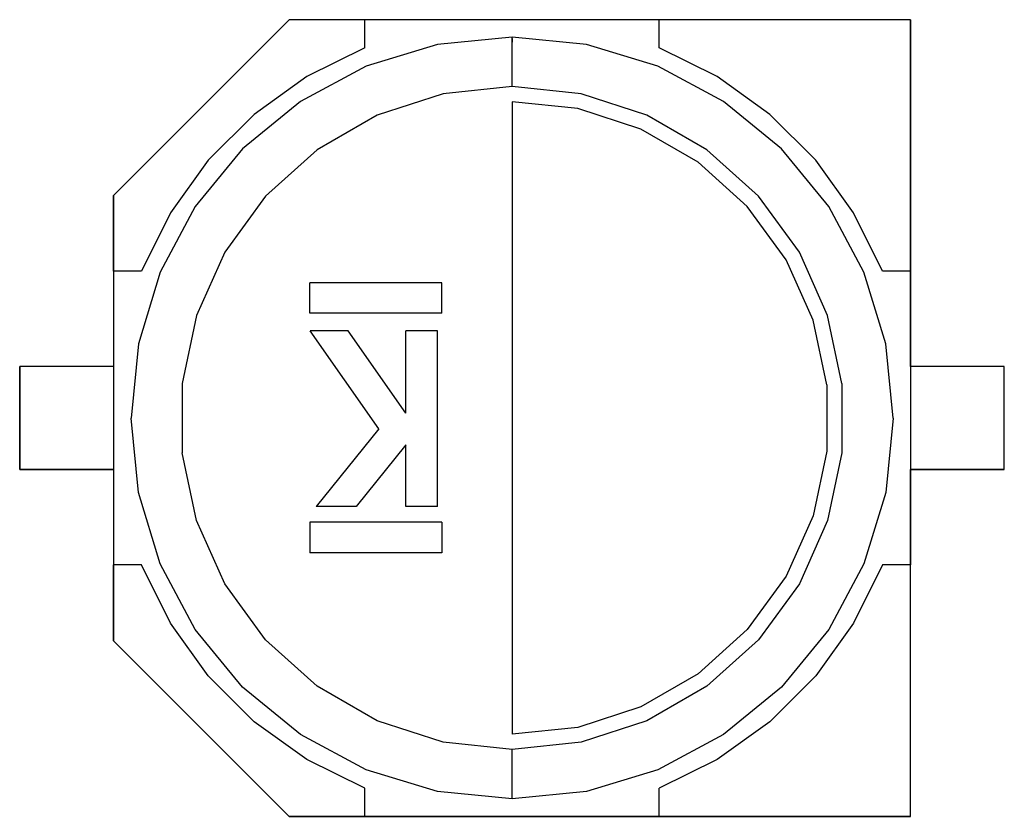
# Model space of a CAD drawing. Header units: inches. Extents: x 0 to 474, y -297 to 0.
# Tile 188 of 256: x 213.41 to 223.91, y -177.53 to -169.03. Entities that reach past the tile are written whole.
import ezdxf

# ---------------------------------------------------------------- set-up
doc = ezdxf.new("R2010")
doc.units = ezdxf.units.IN
doc.header["$MEASUREMENT"] = 0

msp = doc.modelspace()

# ---------------------------------------------------------------- linework, layer by layer
at = {"color": 7, "true_color": 0xffffff}
for p, q in [((216.284, -169.031), (214.41, -170.905)), ((216.284, -169.031), (214.41, -170.905)), ((222.91, -169.031), (216.284, -169.031)), ((217.092, -169.031), (216.284, -169.031)), ((217.092, -169.331), (217.092, -169.031)), ((220.228, -169.031), (217.092, -169.031)), ((220.228, -169.331), (220.228, -169.031)), ((222.91, -169.031), (220.228, -169.031)), ((222.91, -172.731), (222.91, -169.031)), ((222.91, -169.031), (222.91, -171.713)), ((218.66, -169.218), (217.867, -169.296)), ((219.453, -169.296), (218.66, -169.218)), ((218.66, -169.232), (218.66, -169.218)), ((218.66, -169.27), (218.66, -169.232)), ((218.66, -169.232), (218.66, -169.27)), ((217.092, -169.331), (216.471, -169.638)), ((217.867, -169.296), (217.105, -169.528)), ((218.66, -169.333), (218.66, -169.27)), ((218.66, -169.416), (218.66, -169.333)), ((220.215, -169.528), (219.453, -169.296)), ((220.849, -169.638), (220.228, -169.331)), ((218.66, -169.516), (218.66, -169.416)), ((217.105, -169.528), (216.403, -169.903)), ((218.66, -169.627), (218.66, -169.516)), ((220.917, -169.903), (220.215, -169.528)), ((216.471, -169.638), (215.909, -170.041)), ((218.66, -169.743), (218.66, -169.627)), ((221.411, -170.041), (220.849, -169.638)), ((218.66, -169.743), (217.924, -169.821)), ((219.396, -169.821), (218.66, -169.743)), ((217.924, -169.821), (217.221, -170.049)), ((220.099, -170.049), (219.396, -169.821)), ((216.403, -169.903), (215.787, -170.408)), ((219.362, -169.98), (218.66, -169.906)), ((218.66, -169.906), (218.66, -176.656)), ((220.033, -170.198), (219.362, -169.98)), ((221.533, -170.408), (220.917, -169.903)), ((215.909, -170.041), (215.42, -170.53)), ((217.221, -170.049), (216.581, -170.419)), ((220.739, -170.419), (220.099, -170.049)), ((221.9, -170.53), (221.411, -170.041)), ((220.644, -170.551), (220.033, -170.198)), ((215.787, -170.408), (215.282, -171.024)), ((222.038, -171.024), (221.533, -170.408)), ((216.581, -170.419), (216.031, -170.914)), ((221.289, -170.914), (220.739, -170.419)), ((215.42, -170.53), (215.017, -171.092)), ((221.168, -171.023), (220.644, -170.551)), ((222.303, -171.092), (221.9, -170.53)), ((214.41, -170.905), (214.41, -172.731)), ((214.41, -171.713), (214.41, -170.905)), ((216.031, -170.914), (215.596, -171.512)), ((221.724, -171.512), (221.289, -170.914)), ((215.282, -171.024), (214.907, -171.726)), ((221.583, -171.594), (221.168, -171.023)), ((222.413, -171.726), (222.038, -171.024)), ((215.017, -171.092), (214.71, -171.713)), ((222.61, -171.713), (222.303, -171.092)), ((215.596, -171.512), (215.296, -172.188)), ((222.024, -172.188), (221.724, -171.512)), ((221.87, -172.238), (221.583, -171.594)), ((214.71, -171.713), (214.41, -171.713)), ((214.41, -171.713), (214.41, -174.849)), ((214.907, -171.726), (214.675, -172.488)), ((222.645, -172.488), (222.413, -171.726)), ((222.91, -171.713), (222.61, -171.713)), ((222.91, -171.713), (222.91, -174.849)), ((216.503, -172.163), (216.503, -171.837)), ((217.91, -171.837), (216.503, -171.837)), ((217.91, -172.163), (217.91, -171.837)), ((215.296, -172.188), (215.142, -172.911)), ((217.91, -172.163), (216.503, -172.163)), ((222.178, -172.911), (222.024, -172.188)), ((222.016, -172.928), (221.87, -172.238)), ((217.24, -173.396), (216.507, -172.35)), ((216.913, -172.35), (216.507, -172.35)), ((217.529, -173.23), (216.913, -172.35)), ((217.529, -173.23), (217.529, -172.35)), ((217.865, -172.35), (217.529, -172.35)), ((217.865, -174.225), (217.865, -172.35)), ((214.675, -172.488), (214.597, -173.281)), ((222.723, -173.281), (222.645, -172.488)), ((214.41, -172.731), (213.41, -172.731)), ((213.41, -172.731), (213.41, -173.831)), ((213.41, -173.831), (213.41, -172.731)), ((214.41, -172.731), (213.41, -172.731)), ((223.91, -172.731), (222.91, -172.731)), ((223.91, -172.731), (222.91, -172.731)), ((223.91, -173.831), (223.91, -172.731)), ((223.91, -173.831), (223.91, -172.731)), ((215.142, -172.911), (215.142, -173.651)), ((222.016, -172.928), (222.016, -173.634)), ((222.178, -172.911), (222.178, -173.651)), ((214.675, -174.074), (214.597, -173.281)), ((222.723, -173.281), (222.645, -174.074)), ((217.24, -173.396), (216.572, -174.225)), ((215.296, -174.374), (215.142, -173.651)), ((217.529, -173.566), (216.997, -174.225)), ((217.529, -174.225), (217.529, -173.566)), ((222.016, -173.634), (221.87, -174.324)), ((222.178, -173.651), (222.024, -174.374)), ((213.41, -173.831), (214.41, -173.831)), ((214.41, -173.831), (213.41, -173.831)), ((214.41, -173.831), (214.41, -175.657)), ((222.91, -177.531), (222.91, -173.831)), ((222.91, -173.831), (223.91, -173.831)), ((223.91, -173.831), (222.91, -173.831)), ((214.907, -174.836), (214.675, -174.074)), ((222.645, -174.074), (222.413, -174.836)), ((216.997, -174.225), (216.572, -174.225)), ((217.865, -174.225), (217.529, -174.225)), ((215.596, -175.05), (215.296, -174.374)), ((216.503, -174.392), (216.503, -174.718)), ((217.91, -174.392), (216.503, -174.392)), ((217.91, -174.392), (217.91, -174.718)), ((221.87, -174.324), (221.583, -174.968)), ((222.024, -174.374), (221.724, -175.05)), ((217.91, -174.718), (216.503, -174.718)), ((214.71, -174.849), (214.41, -174.849)), ((214.41, -175.657), (214.41, -174.849)), ((215.017, -175.47), (214.71, -174.849)), ((215.282, -175.538), (214.907, -174.836)), ((222.413, -174.836), (222.038, -175.538)), ((222.61, -174.849), (222.303, -175.47)), ((222.91, -174.849), (222.61, -174.849)), ((222.91, -177.531), (222.91, -174.849)), ((221.583, -174.968), (221.168, -175.539)), ((216.031, -175.648), (215.596, -175.05)), ((221.724, -175.05), (221.289, -175.648)), ((215.42, -176.032), (215.017, -175.47)), ((215.787, -176.154), (215.282, -175.538)), ((221.168, -175.539), (220.644, -176.011)), ((222.038, -175.538), (221.533, -176.154)), ((222.303, -175.47), (221.9, -176.032)), ((214.41, -175.657), (216.284, -177.531)), ((216.284, -177.531), (214.41, -175.657)), ((216.581, -176.143), (216.031, -175.648)), ((221.289, -175.648), (220.739, -176.143)), ((215.909, -176.521), (215.42, -176.032)), ((220.644, -176.011), (220.033, -176.364)), ((221.9, -176.032), (221.411, -176.521)), ((216.403, -176.659), (215.787, -176.154)), ((217.221, -176.513), (216.581, -176.143)), ((220.739, -176.143), (220.099, -176.513)), ((221.533, -176.154), (220.917, -176.659)), ((220.033, -176.364), (219.362, -176.582)), ((216.471, -176.924), (215.909, -176.521)), ((217.924, -176.741), (217.221, -176.513)), ((219.362, -176.582), (218.66, -176.656)), ((220.099, -176.513), (219.396, -176.741)), ((221.411, -176.521), (220.849, -176.924)), ((217.105, -177.034), (216.403, -176.659)), ((220.917, -176.659), (220.215, -177.034)), ((218.66, -176.819), (217.924, -176.741)), ((219.396, -176.741), (218.66, -176.819)), ((218.66, -176.935), (218.66, -176.819)), ((217.092, -177.231), (216.471, -176.924)), ((220.849, -176.924), (220.228, -177.231)), ((218.66, -177.046), (218.66, -176.935)), ((217.867, -177.266), (217.105, -177.034)), ((218.66, -177.146), (218.66, -177.046)), ((220.215, -177.034), (219.453, -177.266)), ((217.092, -177.531), (217.092, -177.231)), ((218.66, -177.229), (218.66, -177.146)), ((218.66, -177.292), (218.66, -177.229)), ((220.228, -177.531), (220.228, -177.231)), ((218.66, -177.344), (217.867, -177.266)), ((219.453, -177.266), (218.66, -177.344)), ((218.66, -177.33), (218.66, -177.292)), ((218.66, -177.33), (218.66, -177.292)), ((218.66, -177.344), (218.66, -177.33)), ((216.284, -177.531), (222.91, -177.531)), ((217.092, -177.531), (216.284, -177.531)), ((220.228, -177.531), (217.092, -177.531)), ((222.91, -177.531), (220.228, -177.531))]:
    msp.add_line(p, q, dxfattribs=at)
at = {"color": 18, "true_color": 0x000000}
for p, q in [((216.284, -169.031), (214.41, -170.905)), ((216.284, -169.031), (214.41, -170.905)), ((222.91, -169.031), (216.284, -169.031)), ((217.092, -169.031), (216.284, -169.031)), ((217.092, -169.331), (217.092, -169.031)), ((220.228, -169.031), (217.092, -169.031)), ((220.228, -169.331), (220.228, -169.031)), ((222.91, -169.031), (220.228, -169.031)), ((222.91, -172.731), (222.91, -169.031)), ((222.91, -169.031), (222.91, -171.713)), ((218.66, -169.218), (217.867, -169.296)), ((219.453, -169.296), (218.66, -169.218)), ((218.66, -169.232), (218.66, -169.218)), ((218.66, -169.27), (218.66, -169.232)), ((218.66, -169.232), (218.66, -169.27)), ((217.092, -169.331), (216.471, -169.638)), ((217.867, -169.296), (217.105, -169.528)), ((218.66, -169.333), (218.66, -169.27)), ((218.66, -169.416), (218.66, -169.333)), ((220.215, -169.528), (219.453, -169.296)), ((220.849, -169.638), (220.228, -169.331)), ((218.66, -169.516), (218.66, -169.416)), ((217.105, -169.528), (216.403, -169.903)), ((218.66, -169.627), (218.66, -169.516)), ((220.917, -169.903), (220.215, -169.528)), ((216.471, -169.638), (215.909, -170.041)), ((218.66, -169.743), (218.66, -169.627)), ((221.411, -170.041), (220.849, -169.638)), ((218.66, -169.743), (217.924, -169.821)), ((219.396, -169.821), (218.66, -169.743)), ((217.924, -169.821), (217.221, -170.049)), ((220.099, -170.049), (219.396, -169.821)), ((216.403, -169.903), (215.787, -170.408)), ((219.362, -169.98), (218.66, -169.906)), ((218.66, -169.906), (218.66, -176.656)), ((220.033, -170.198), (219.362, -169.98)), ((221.533, -170.408), (220.917, -169.903)), ((215.909, -170.041), (215.42, -170.53)), ((217.221, -170.049), (216.581, -170.419)), ((220.739, -170.419), (220.099, -170.049)), ((221.9, -170.53), (221.411, -170.041)), ((220.644, -170.551), (220.033, -170.198)), ((215.787, -170.408), (215.282, -171.024)), ((222.038, -171.024), (221.533, -170.408)), ((216.581, -170.419), (216.031, -170.914)), ((221.289, -170.914), (220.739, -170.419)), ((215.42, -170.53), (215.017, -171.092)), ((221.168, -171.023), (220.644, -170.551)), ((222.303, -171.092), (221.9, -170.53)), ((214.41, -170.905), (214.41, -172.731)), ((214.41, -171.713), (214.41, -170.905)), ((216.031, -170.914), (215.596, -171.512)), ((221.724, -171.512), (221.289, -170.914)), ((215.282, -171.024), (214.907, -171.726)), ((221.583, -171.594), (221.168, -171.023)), ((222.413, -171.726), (222.038, -171.024)), ((215.017, -171.092), (214.71, -171.713)), ((222.61, -171.713), (222.303, -171.092)), ((215.596, -171.512), (215.296, -172.188)), ((222.024, -172.188), (221.724, -171.512)), ((221.87, -172.238), (221.583, -171.594)), ((214.71, -171.713), (214.41, -171.713)), ((214.41, -171.713), (214.41, -174.849)), ((214.907, -171.726), (214.675, -172.488)), ((222.645, -172.488), (222.413, -171.726)), ((222.91, -171.713), (222.61, -171.713)), ((222.91, -171.713), (222.91, -174.849)), ((216.503, -172.163), (216.503, -171.837)), ((217.91, -171.837), (216.503, -171.837)), ((217.91, -172.163), (217.91, -171.837)), ((215.296, -172.188), (215.142, -172.911)), ((217.91, -172.163), (216.503, -172.163)), ((222.178, -172.911), (222.024, -172.188)), ((222.016, -172.928), (221.87, -172.238)), ((217.24, -173.396), (216.507, -172.35)), ((216.913, -172.35), (216.507, -172.35)), ((217.529, -173.23), (216.913, -172.35)), ((217.529, -173.23), (217.529, -172.35)), ((217.865, -172.35), (217.529, -172.35)), ((217.865, -174.225), (217.865, -172.35)), ((214.675, -172.488), (214.597, -173.281)), ((222.723, -173.281), (222.645, -172.488)), ((214.41, -172.731), (213.41, -172.731)), ((213.41, -172.731), (213.41, -173.831)), ((213.41, -173.831), (213.41, -172.731)), ((214.41, -172.731), (213.41, -172.731)), ((223.91, -172.731), (222.91, -172.731)), ((223.91, -172.731), (222.91, -172.731)), ((223.91, -173.831), (223.91, -172.731)), ((223.91, -173.831), (223.91, -172.731)), ((215.142, -172.911), (215.142, -173.651)), ((222.016, -172.928), (222.016, -173.634)), ((222.178, -172.911), (222.178, -173.651)), ((214.675, -174.074), (214.597, -173.281)), ((222.723, -173.281), (222.645, -174.074)), ((217.24, -173.396), (216.572, -174.225)), ((215.296, -174.374), (215.142, -173.651)), ((217.529, -173.566), (216.997, -174.225)), ((217.529, -174.225), (217.529, -173.566)), ((222.016, -173.634), (221.87, -174.324)), ((222.178, -173.651), (222.024, -174.374)), ((213.41, -173.831), (214.41, -173.831)), ((214.41, -173.831), (213.41, -173.831)), ((214.41, -173.831), (214.41, -175.657)), ((222.91, -177.531), (222.91, -173.831)), ((222.91, -173.831), (223.91, -173.831)), ((223.91, -173.831), (222.91, -173.831)), ((214.907, -174.836), (214.675, -174.074)), ((222.645, -174.074), (222.413, -174.836)), ((216.997, -174.225), (216.572, -174.225)), ((217.865, -174.225), (217.529, -174.225)), ((215.596, -175.05), (215.296, -174.374)), ((216.503, -174.392), (216.503, -174.718)), ((217.91, -174.392), (216.503, -174.392)), ((217.91, -174.392), (217.91, -174.718)), ((221.87, -174.324), (221.583, -174.968)), ((222.024, -174.374), (221.724, -175.05)), ((217.91, -174.718), (216.503, -174.718)), ((214.71, -174.849), (214.41, -174.849)), ((214.41, -175.657), (214.41, -174.849)), ((215.017, -175.47), (214.71, -174.849)), ((215.282, -175.538), (214.907, -174.836)), ((222.413, -174.836), (222.038, -175.538)), ((222.61, -174.849), (222.303, -175.47)), ((222.91, -174.849), (222.61, -174.849)), ((222.91, -177.531), (222.91, -174.849)), ((221.583, -174.968), (221.168, -175.539)), ((216.031, -175.648), (215.596, -175.05)), ((221.724, -175.05), (221.289, -175.648)), ((215.42, -176.032), (215.017, -175.47)), ((215.787, -176.154), (215.282, -175.538)), ((221.168, -175.539), (220.644, -176.011)), ((222.038, -175.538), (221.533, -176.154)), ((222.303, -175.47), (221.9, -176.032)), ((214.41, -175.657), (216.284, -177.531)), ((216.284, -177.531), (214.41, -175.657)), ((216.581, -176.143), (216.031, -175.648)), ((221.289, -175.648), (220.739, -176.143)), ((215.909, -176.521), (215.42, -176.032)), ((220.644, -176.011), (220.033, -176.364)), ((221.9, -176.032), (221.411, -176.521)), ((216.403, -176.659), (215.787, -176.154)), ((217.221, -176.513), (216.581, -176.143)), ((220.739, -176.143), (220.099, -176.513)), ((221.533, -176.154), (220.917, -176.659)), ((220.033, -176.364), (219.362, -176.582)), ((216.471, -176.924), (215.909, -176.521)), ((217.924, -176.741), (217.221, -176.513)), ((219.362, -176.582), (218.66, -176.656)), ((220.099, -176.513), (219.396, -176.741)), ((221.411, -176.521), (220.849, -176.924)), ((217.105, -177.034), (216.403, -176.659)), ((220.917, -176.659), (220.215, -177.034)), ((218.66, -176.819), (217.924, -176.741)), ((219.396, -176.741), (218.66, -176.819)), ((218.66, -176.935), (218.66, -176.819)), ((217.092, -177.231), (216.471, -176.924)), ((220.849, -176.924), (220.228, -177.231)), ((218.66, -177.046), (218.66, -176.935)), ((217.867, -177.266), (217.105, -177.034)), ((218.66, -177.146), (218.66, -177.046)), ((220.215, -177.034), (219.453, -177.266)), ((217.092, -177.531), (217.092, -177.231)), ((218.66, -177.229), (218.66, -177.146)), ((218.66, -177.292), (218.66, -177.229)), ((220.228, -177.531), (220.228, -177.231)), ((218.66, -177.344), (217.867, -177.266)), ((219.453, -177.266), (218.66, -177.344)), ((218.66, -177.33), (218.66, -177.292)), ((218.66, -177.33), (218.66, -177.292)), ((218.66, -177.344), (218.66, -177.33)), ((216.284, -177.531), (222.91, -177.531)), ((217.092, -177.531), (216.284, -177.531)), ((220.228, -177.531), (217.092, -177.531)), ((222.91, -177.531), (220.228, -177.531))]:
    msp.add_line(p, q, dxfattribs=at)

doc.saveas('drawing.dxf')
